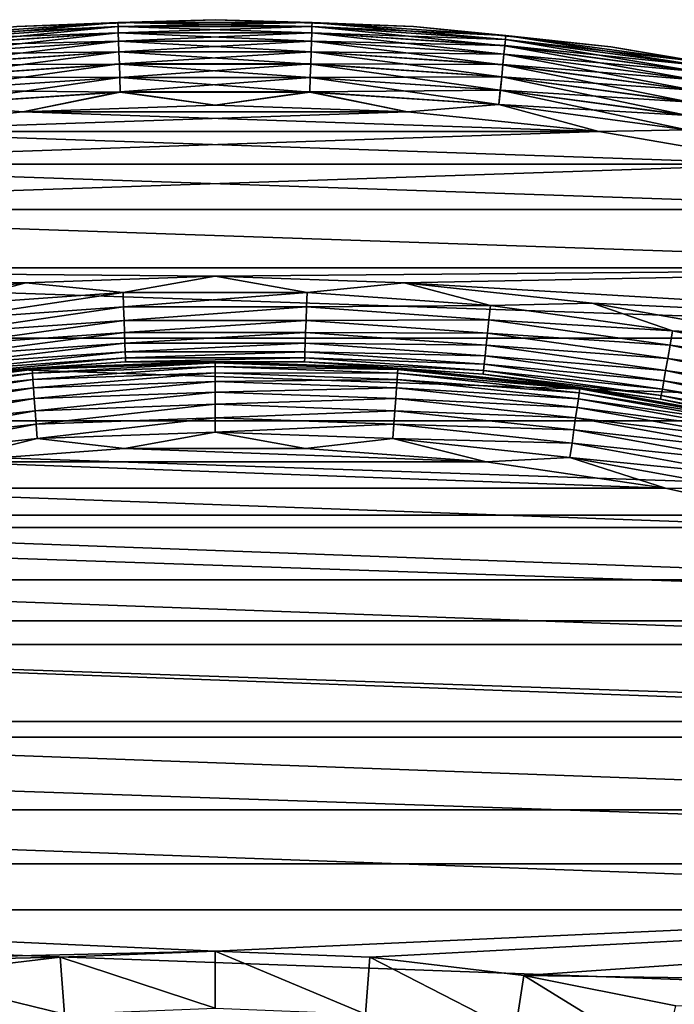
# Model space of a CAD drawing. Header units: metres. Extents: x -17 to 65, y -30 to 30.
# Tile 147 of 256: x -1.1 to 2.7, y 11.2 to 17. Entities that reach past the tile are written whole.
import ezdxf

# ---------------------------------------------------------------- set-up
doc = ezdxf.new("R2010")
doc.units = ezdxf.units.M
doc.layers.add('solid_508461', color=7, linetype='CONTINUOUS')

msp = doc.modelspace()

# ---------------------------------------------------------------- linework, layer by layer
at = {"layer": 'solid_508461'}
for points in [[(-1.160128, 16.960369, -45.799999), (-1.160128, 16.960369, 41), (0.000001, 17, 41)], [(-0.567801, 16.982914, 41.086823), (0.000001, 17, 41), (-1.160128, 16.960369, 41)], [(0, 17, -45.799999), (-1.160128, 16.960369, -45.799999), (0.000001, 17, 41)], [(-0.567804, 16.983021, -45.886223), (-1.160128, 16.960369, -45.799999), (0, 17, -45.799999)], [(0.567804, 16.983021, -45.886223), (-0.567804, 16.983021, -45.886223), (0, 17, -45.799999)], [(0.567801, 16.982914, 41.086823), (0.000001, 17, 41), (-0.567801, 16.982914, 41.086823)], [(0, 17, -45.799999), (0.000001, 17, 41), (1.160129, 16.960369, 41)], [(1.160129, 16.960369, -45.799999), (0, 17, -45.799999), (1.160129, 16.960369, 41)], [(0.567804, 16.983021, -45.886223), (0, 17, -45.799999), (1.160129, 16.960369, -45.799999)], [(0.567801, 16.982914, 41.086823), (1.160129, 16.960369, 41), (0.000001, 17, 41)], [(-0.567804, 16.983021, -45.886223), (-1.700877, 16.907169, -45.886223), (-1.160128, 16.960369, -45.799999)], [(-1.698626, 16.884798, -45.970516), (-1.700877, 16.907169, -45.886223), (-0.567804, 16.983021, -45.886223)], [(-0.567801, 16.982914, 41.086823), (-1.160128, 16.960369, 41), (-1.700866, 16.907064, 41.086823)], [(-0.567801, 16.982914, 41.086823), (-1.700866, 16.907064, 41.086823), (-0.567046, 16.96034, 41.171093)], [(-1.700866, 16.907064, 41.086823), (-1.698606, 16.88459, 41.171093), (-0.567046, 16.96034, 41.171093)], [(-0.567053, 16.960548, -45.970516), (-1.698626, 16.884798, -45.970516), (-0.567804, 16.983021, -45.886223)], [(-1.694943, 16.848188, -46.049622), (-1.698626, 16.884798, -45.970516), (-0.567053, 16.960548, -45.970516)], [(-0.567046, 16.96034, 41.171093), (-1.698606, 16.88459, 41.171093), (-0.565813, 16.92347, 41.250153)], [(-0.565823, 16.923775, -46.049622), (-1.694943, 16.848188, -46.049622), (-0.567053, 16.960548, -45.970516)], [(-0.567053, 16.960548, -45.970516), (-0.567804, 16.983021, -45.886223), (0.567804, 16.983021, -45.886223)], [(-0.567801, 16.982914, 41.086823), (-0.567046, 16.96034, 41.171093), (0.567046, 16.96034, 41.171093)], [(0.567801, 16.982914, 41.086823), (-0.567801, 16.982914, 41.086823), (0.567046, 16.96034, 41.171093)], [(0.567053, 16.960548, -45.970516), (-0.567053, 16.960548, -45.970516), (0.567804, 16.983021, -45.886223)], [(-0.565823, 16.923775, -46.049622), (-0.567053, 16.960548, -45.970516), (0.567053, 16.960548, -45.970516)], [(-0.567046, 16.96034, 41.171093), (-0.565813, 16.92347, 41.250153), (0.565813, 16.92347, 41.250153)], [(0.567046, 16.96034, 41.171093), (-0.567046, 16.96034, 41.171093), (0.565813, 16.92347, 41.250153)], [(0.565823, 16.923775, -46.049622), (-0.565823, 16.923775, -46.049622), (0.567053, 16.960548, -45.970516)], [(0.567046, 16.96034, 41.171093), (0.565813, 16.92347, 41.250153), (1.694913, 16.847885, 41.250153)], [(0.565823, 16.923775, -46.049622), (0.567053, 16.960548, -45.970516), (1.698626, 16.884798, -45.970516)], [(0.567801, 16.982914, 41.086823), (0.567046, 16.96034, 41.171093), (1.698606, 16.88459, 41.171093)], [(1.698606, 16.88459, 41.171093), (0.567046, 16.96034, 41.171093), (1.694913, 16.847885, 41.250153)], [(0.567053, 16.960548, -45.970516), (0.567804, 16.983021, -45.886223), (1.700877, 16.907169, -45.886223)], [(1.698626, 16.884798, -45.970516), (0.567053, 16.960548, -45.970516), (1.700877, 16.907169, -45.886223)], [(1.700866, 16.907064, 41.086823), (1.160129, 16.960369, 41), (0.567801, 16.982914, 41.086823)], [(1.700866, 16.907064, 41.086823), (0.567801, 16.982914, 41.086823), (1.698606, 16.88459, 41.171093)], [(1.700877, 16.907169, -45.886223), (0.567804, 16.983021, -45.886223), (1.160129, 16.960369, -45.799999)], [(1.160129, 16.960369, -45.799999), (1.160129, 16.960369, 41), (2.31485, 16.84166, 41)], [(1.700866, 16.907064, 41.086823), (2.31485, 16.84166, 41), (1.160129, 16.960369, 41)], [(2.31485, 16.84166, -45.799999), (1.160129, 16.960369, -45.799999), (2.31485, 16.84166, 41)], [(1.700877, 16.907169, -45.886223), (1.160129, 16.960369, -45.799999), (2.31485, 16.84166, -45.799999)], [(-1.698606, 16.88459, 41.171093), (-1.694913, 16.847885, 41.250153), (-0.565813, 16.92347, 41.250153)], [(-1.68994, 16.798456, -46.121128), (-1.694943, 16.848188, -46.049622), (-0.565823, 16.923775, -46.049622)], [(-0.565813, 16.92347, 41.250153), (-1.694913, 16.847885, 41.250153), (-0.56414, 16.873426, 41.321594)], [(-0.564153, 16.873817, -46.121128), (-1.68994, 16.798456, -46.121128), (-0.565823, 16.923775, -46.049622)], [(-0.564153, 16.873817, -46.121128), (-0.565823, 16.923775, -46.049622), (0.565823, 16.923775, -46.049622)], [(-0.565813, 16.92347, 41.250153), (-0.56414, 16.873426, 41.321594), (0.56414, 16.873426, 41.321594)], [(0.565813, 16.92347, 41.250153), (-0.565813, 16.92347, 41.250153), (0.56414, 16.873426, 41.321594)], [(0.564153, 16.873817, -46.121128), (-0.564153, 16.873817, -46.121128), (0.565823, 16.923775, -46.049622)], [(0.565813, 16.92347, 41.250153), (0.56414, 16.873426, 41.321594), (1.689901, 16.798065, 41.321594)], [(0.564153, 16.873817, -46.121128), (0.565823, 16.923775, -46.049622), (1.694943, 16.848188, -46.049622)], [(1.694913, 16.847885, 41.250153), (0.565813, 16.92347, 41.250153), (1.689901, 16.798065, 41.321594)], [(1.694943, 16.848188, -46.049622), (0.565823, 16.923775, -46.049622), (1.698626, 16.884798, -45.970516)], [(1.698606, 16.88459, 41.171093), (1.694913, 16.847885, 41.250153), (2.816442, 16.697054, 41.250153)], [(1.694943, 16.848188, -46.049622), (1.698626, 16.884798, -45.970516), (2.822613, 16.733637, -45.970516)], [(1.700866, 16.907064, 41.086823), (1.698606, 16.88459, 41.171093), (2.822579, 16.733431, 41.171093)], [(2.822579, 16.733431, 41.171093), (1.698606, 16.88459, 41.171093), (2.816442, 16.697054, 41.250153)], [(1.698626, 16.884798, -45.970516), (1.700877, 16.907169, -45.886223), (2.826353, 16.755808, -45.886223)], [(2.822613, 16.733637, -45.970516), (1.698626, 16.884798, -45.970516), (2.826353, 16.755808, -45.886223)], [(2.826336, 16.755705, 41.086823), (2.31485, 16.84166, 41), (1.700866, 16.907064, 41.086823)], [(2.826336, 16.755705, 41.086823), (1.700866, 16.907064, 41.086823), (2.822579, 16.733431, 41.171093)], [(2.826353, 16.755808, -45.886223), (1.700877, 16.907169, -45.886223), (2.31485, 16.84166, -45.799999)], [(-1.694913, 16.847885, 41.250153), (-1.689901, 16.798065, 41.321594), (-0.56414, 16.873426, 41.321594)], [(-1.683769, 16.737114, -46.182854), (-1.68994, 16.798456, -46.121128), (-0.564153, 16.873817, -46.121128)], [(-0.56414, 16.873426, 41.321594), (-1.689901, 16.798065, 41.321594), (-0.562078, 16.811733, 41.383247)], [(-0.562093, 16.812201, -46.182854), (-1.683769, 16.737114, -46.182854), (-0.564153, 16.873817, -46.121128)], [(-0.562093, 16.812201, -46.182854), (-0.564153, 16.873817, -46.121128), (0.564153, 16.873817, -46.121128)], [(-0.56414, 16.873426, 41.321594), (-0.562078, 16.811733, 41.383247), (0.562078, 16.811733, 41.383247)], [(0.56414, 16.873426, 41.321594), (-0.56414, 16.873426, 41.321594), (0.562078, 16.811733, 41.383247)], [(0.562093, 16.812201, -46.182854), (-0.562093, 16.812201, -46.182854), (0.564153, 16.873817, -46.121128)], [(0.56414, 16.873426, 41.321594), (0.562078, 16.811733, 41.383247), (1.683722, 16.736647, 41.383247)], [(0.562093, 16.812201, -46.182854), (0.564153, 16.873817, -46.121128), (1.68994, 16.798456, -46.121128)], [(1.689901, 16.798065, 41.321594), (0.56414, 16.873426, 41.321594), (1.683722, 16.736647, 41.383247)], [(1.68994, 16.798456, -46.121128), (0.564153, 16.873817, -46.121128), (1.694943, 16.848188, -46.049622)], [(1.694913, 16.847885, 41.250153), (1.689901, 16.798065, 41.321594), (2.808114, 16.64768, 41.321594)], [(1.68994, 16.798456, -46.121128), (1.694943, 16.848188, -46.049622), (2.816493, 16.697355, -46.049622)], [(2.816442, 16.697054, 41.250153), (1.694913, 16.847885, 41.250153), (2.808114, 16.64768, 41.321594)], [(2.816493, 16.697355, -46.049622), (1.694943, 16.848188, -46.049622), (2.822613, 16.733637, -45.970516)], [(2.31485, 16.84166, -45.799999), (2.31485, 16.84166, 41), (3.458778, 16.644424, 41)], [(2.826336, 16.755705, 41.086823), (3.458778, 16.644424, 41), (2.31485, 16.84166, 41)], [(3.458778, 16.644424, -45.799999), (2.31485, 16.84166, -45.799999), (3.458778, 16.644424, 41)], [(2.826353, 16.755808, -45.886223), (2.31485, 16.84166, -45.799999), (3.458778, 16.644424, -45.799999)], [(-1.689901, 16.798065, 41.321594), (-1.683722, 16.736647, 41.383247), (-0.562078, 16.811733, 41.383247)], [(-1.676618, 16.666029, -46.232925), (-1.683769, 16.737114, -46.182854), (-0.562093, 16.812201, -46.182854)], [(-0.562078, 16.811733, 41.383247), (-1.683722, 16.736647, 41.383247), (-0.559688, 16.740269, 41.433231)], [(-0.559706, 16.740797, -46.232925), (-1.676618, 16.666029, -46.232925), (-0.562093, 16.812201, -46.182854)], [(-0.559706, 16.740797, -46.232925), (-0.562093, 16.812201, -46.182854), (0.562093, 16.812201, -46.182854)], [(-0.562078, 16.811733, 41.383247), (-0.559688, 16.740269, 41.433231), (0.559688, 16.740269, 41.433231)], [(0.562078, 16.811733, 41.383247), (-0.562078, 16.811733, 41.383247), (0.559688, 16.740269, 41.433231)], [(0.559706, 16.740797, -46.232925), (-0.559706, 16.740797, -46.232925), (0.562093, 16.812201, -46.182854)], [(0.562078, 16.811733, 41.383247), (0.559688, 16.740269, 41.433231), (1.676565, 16.665503, 41.433231)], [(0.559706, 16.740797, -46.232925), (0.562093, 16.812201, -46.182854), (1.683769, 16.737114, -46.182854)], [(1.683722, 16.736647, 41.383247), (0.562078, 16.811733, 41.383247), (1.676565, 16.665503, 41.433231)], [(1.683769, 16.737114, -46.182854), (0.562093, 16.812201, -46.182854), (1.68994, 16.798456, -46.121128)], [(1.689901, 16.798065, 41.321594), (1.683722, 16.736647, 41.383247), (2.797847, 16.586813, 41.383247)], [(1.683769, 16.737114, -46.182854), (1.68994, 16.798456, -46.121128), (2.808179, 16.648067, -46.121128)], [(2.808114, 16.64768, 41.321594), (1.689901, 16.798065, 41.321594), (2.797847, 16.586813, 41.383247)], [(2.808179, 16.648067, -46.121128), (1.68994, 16.798456, -46.121128), (2.816493, 16.697355, -46.049622)], [(-1.683722, 16.736647, 41.383247), (-1.676565, 16.665503, 41.433231), (-0.559688, 16.740269, 41.433231)], [(-1.668705, 16.587366, -46.269817), (-1.676618, 16.666029, -46.232925), (-0.559706, 16.740797, -46.232925)], [(-0.559688, 16.740269, 41.433231), (-1.676565, 16.665503, 41.433231), (-0.557045, 16.661209, 41.470024)], [(-0.557064, 16.661783, -46.269817), (-1.668705, 16.587366, -46.269817), (-0.559706, 16.740797, -46.232925)], [(-0.557064, 16.661783, -46.269817), (-0.559706, 16.740797, -46.232925), (0.559706, 16.740797, -46.232925)], [(-0.559688, 16.740269, 41.433231), (-0.557045, 16.661209, 41.470024), (0.557045, 16.661209, 41.470024)], [(0.559688, 16.740269, 41.433231), (-0.559688, 16.740269, 41.433231), (0.557045, 16.661209, 41.470024)], [(0.557064, 16.661783, -46.269817), (-0.557064, 16.661783, -46.269817), (0.559706, 16.740797, -46.232925)], [(0.559688, 16.740269, 41.433231), (0.557045, 16.661209, 41.470024), (1.668647, 16.586796, 41.470024)], [(0.557064, 16.661783, -46.269817), (0.559706, 16.740797, -46.232925), (1.676618, 16.666029, -46.232925)], [(1.676565, 16.665503, 41.433231), (0.559688, 16.740269, 41.433231), (1.668647, 16.586796, 41.470024)], [(1.676618, 16.666029, -46.232925), (0.559706, 16.740797, -46.232925), (1.683769, 16.737114, -46.182854)], [(1.683722, 16.736647, 41.383247), (1.676565, 16.665503, 41.433231), (2.785954, 16.516304, 41.433231)], [(1.676618, 16.666029, -46.232925), (1.683769, 16.737114, -46.182854), (2.797925, 16.587275, -46.182854)], [(2.797847, 16.586813, 41.383247), (1.683722, 16.736647, 41.383247), (2.785954, 16.516304, 41.433231)], [(2.797925, 16.587275, -46.182854), (1.683769, 16.737114, -46.182854), (2.808179, 16.648067, -46.121128)], [(-1.676565, 16.665503, 41.433231), (-1.668647, 16.586796, 41.470024), (-0.557045, 16.661209, 41.470024)], [(-1.66027, 16.503523, -46.292404), (-1.668705, 16.587366, -46.269817), (-0.557064, 16.661783, -46.269817)], [(-0.557045, 16.661209, 41.470024), (-1.668647, 16.586796, 41.470024), (-0.554228, 16.57696, 41.492508)], [(-0.554248, 16.577562, -46.292404), (-1.66027, 16.503523, -46.292404), (-0.557064, 16.661783, -46.269817)], [(-0.554248, 16.577562, -46.292404), (-0.557064, 16.661783, -46.269817), (0.557064, 16.661783, -46.269817)], [(-0.557045, 16.661209, 41.470024), (-0.554228, 16.57696, 41.492508), (0.554228, 16.57696, 41.492508)], [(0.557045, 16.661209, 41.470024), (-0.557045, 16.661209, 41.470024), (0.554228, 16.57696, 41.492508)], [(0.554248, 16.577562, -46.292404), (-0.554248, 16.577562, -46.292404), (0.557064, 16.661783, -46.269817)], [(0.557045, 16.661209, 41.470024), (0.554228, 16.57696, 41.492508), (1.660209, 16.502924, 41.492508)], [(0.554248, 16.577562, -46.292404), (0.557064, 16.661783, -46.269817), (1.668705, 16.587366, -46.269817)], [(1.668647, 16.586796, 41.470024), (0.557045, 16.661209, 41.470024), (1.660209, 16.502924, 41.492508)], [(1.668705, 16.587366, -46.269817), (0.557064, 16.661783, -46.269817), (1.676618, 16.666029, -46.232925)], [(1.676565, 16.665503, 41.433231), (1.668647, 16.586796, 41.470024), (2.772796, 16.438301, 41.470024)], [(1.668705, 16.587366, -46.269817), (1.676618, 16.666029, -46.232925), (2.786042, 16.516827, -46.232925)], [(2.785954, 16.516304, 41.433231), (1.676565, 16.665503, 41.433231), (2.772796, 16.438301, 41.470024)], [(2.786042, 16.516827, -46.232925), (1.676618, 16.666029, -46.232925), (2.797925, 16.587275, -46.182854)], [(-1.668647, 16.586796, 41.470024), (-1.660209, 16.502924, 41.492508), (-0.554228, 16.57696, 41.492508)], [(-0.554248, 16.577562, -46.292404), (-1.125106, 16.461594, -46.299999), (-1.66027, 16.503523, -46.292404)], [(-0.554228, 16.57696, 41.492508), (-1.660209, 16.502924, 41.492508), (-1.125162, 16.46159, 41.5)], [(-0.554228, 16.57696, 41.492508), (-1.125162, 16.46159, 41.5), (-0.00008, 16.499996, 41.5)], [(-0.554248, 16.577562, -46.292404), (-0.000025, 16.499996, -46.299999), (-1.125106, 16.461594, -46.299999)], [(0.554248, 16.577562, -46.292404), (-0.000025, 16.499996, -46.299999), (-0.554248, 16.577562, -46.292404)], [(0.554228, 16.57696, 41.492508), (-0.554228, 16.57696, 41.492508), (-0.00008, 16.499996, 41.5)], [(0.554228, 16.57696, 41.492508), (-0.00008, 16.499996, 41.5), (1.125004, 16.461601, 41.5)], [(0.554248, 16.577562, -46.292404), (1.125056, 16.461597, -46.299999), (-0.000025, 16.499996, -46.299999)], [(1.660209, 16.502924, 41.492508), (0.554228, 16.57696, 41.492508), (1.125004, 16.461601, 41.5)], [(1.66027, 16.503523, -46.292404), (0.554248, 16.577562, -46.292404), (1.668705, 16.587366, -46.269817)], [(1.66027, 16.503523, -46.292404), (1.125056, 16.461597, -46.299999), (0.554248, 16.577562, -46.292404)], [(1.668647, 16.586796, 41.470024), (1.660209, 16.502924, 41.492508), (2.758776, 16.355181, 41.492508)], [(1.66027, 16.503523, -46.292404), (1.668705, 16.587366, -46.269817), (2.772892, 16.438868, -46.269817)], [(2.772796, 16.438301, 41.470024), (1.668647, 16.586796, 41.470024), (2.758776, 16.355181, 41.492508)], [(2.772892, 16.438868, -46.269817), (1.668705, 16.587366, -46.269817), (2.786042, 16.516827, -46.232925)], [(-1.660209, 16.502924, 41.492508), (-2.244937, 16.346567, 41.5), (-1.125162, 16.46159, 41.5)], [(-1.66027, 16.503523, -46.292404), (-1.125106, 16.461594, -46.299999), (-2.244881, 16.346575, -46.299999)], [(1.125004, 16.461601, 41.5), (-0.00008, 16.499996, 41.5), (-1.125162, 16.46159, 41.5)], [(-1.125106, 16.461594, -46.299999), (-0.000025, 16.499996, -46.299999), (1.125056, 16.461597, -46.299999)], [(1.660209, 16.502924, 41.492508), (1.125004, 16.461601, 41.5), (2.244782, 16.346588, 41.5)], [(1.66027, 16.503523, -46.292404), (2.244831, 16.346582, -46.299999), (1.125056, 16.461597, -46.299999)], [(2.758776, 16.355181, 41.492508), (1.660209, 16.502924, 41.492508), (2.244782, 16.346588, 41.5)], [(2.758876, 16.355774, -46.292404), (2.244831, 16.346582, -46.299999), (1.66027, 16.503523, -46.292404)], [(2.758876, 16.355774, -46.292404), (1.66027, 16.503523, -46.292404), (2.772892, 16.438868, -46.269817)], [(1.125004, 16.461601, 41.5), (-1.125162, 16.46159, 41.5), (-2.244937, 16.346567, 41.5)], [(2.244782, 16.346588, 41.5), (1.125004, 16.461601, 41.5), (-2.244937, 16.346567, 41.5)], [(-2.244881, 16.346575, -46.299999), (-1.125106, 16.461594, -46.299999), (2.244831, 16.346582, -46.299999)], [(-1.125106, 16.461594, -46.299999), (1.125056, 16.461597, -46.299999), (2.244831, 16.346582, -46.299999)], [(2.244782, 16.346588, 41.5), (-2.244937, 16.346567, 41.5), (-3.354381, 16.155434, 41.5)], [(3.354229, 16.155466, 41.5), (2.244782, 16.346588, 41.5), (-3.354381, 16.155434, 41.5)], [(-3.354325, 16.155445, -46.299999), (-2.244881, 16.346575, -46.299999), (3.354275, 16.155457, -46.299999)], [(-2.244881, 16.346575, -46.299999), (2.244831, 16.346582, -46.299999), (3.354275, 16.155457, -46.299999)], [(2.758776, 16.355181, 41.492508), (2.244782, 16.346588, 41.5), (3.354229, 16.155466, 41.5)], [(2.758876, 16.355774, -46.292404), (3.354275, 16.155457, -46.299999), (2.244831, 16.346582, -46.299999)], [(3.354229, 16.155466, 41.5), (-3.354381, 16.155434, 41.5), (-4.448354, 15.889054, 41.5)], [(4.448207, 15.889096, 41.5), (3.354229, 16.155466, 41.5), (-4.448354, 15.889054, 41.5)], [(-4.4483, 15.88907, -46.299999), (-3.354325, 16.155445, -46.299999), (4.44825, 15.889084, -46.299999)], [(-3.354325, 16.155445, -46.299999), (3.354275, 16.155457, -46.299999), (4.44825, 15.889084, -46.299999)], [(5.521536, 15.548717, 41.5), (-4.448354, 15.889054, 41.5), (-5.521677, 15.548668, 41.5)], [(-5.521626, 15.548686, -46.299999), (-4.4483, 15.88907, -46.299999), (5.521577, 15.548703, -46.299999)], [(5.521536, 15.548717, 41.5), (4.448207, 15.889096, 41.5), (-4.448354, 15.889054, 41.5)], [(-4.4483, 15.88907, -46.299999), (4.44825, 15.889084, -46.299999), (5.521577, 15.548703, -46.299999)], [(6.569211, 15.135898, 41.5), (-5.521677, 15.548668, 41.5), (-6.569344, 15.13584, 41.5)], [(6.569211, 15.135898, 41.5), (5.521536, 15.548717, 41.5), (-5.521677, 15.548668, 41.5)], [(0.000035, 15.5, -46.299999), (-5.521626, 15.548686, -46.299999), (5.521577, 15.548703, -46.299999)], [(-1.10591, 15.460494, -46.299999), (-2.206308, 15.342168, -46.299999), (-5.521626, 15.548686, -46.299999)], [(0.000035, 15.5, -46.299999), (-1.10591, 15.460494, -46.299999), (-5.521626, 15.548686, -46.299999)], [(-0.537912, 15.403787, -46.307594), (-1.10591, 15.460494, -46.299999), (0.000035, 15.5, -46.299999)], [(0.537912, 15.403787, -46.307594), (-0.537912, 15.403787, -46.307594), (0.000035, 15.5, -46.299999)], [(1.10598, 15.460489, -46.299999), (0.000035, 15.5, -46.299999), (5.521577, 15.548703, -46.299999)], [(0.537912, 15.403787, -46.307594), (0.000035, 15.5, -46.299999), (1.10598, 15.460489, -46.299999)], [(1.10598, 15.460489, -46.299999), (5.521577, 15.548703, -46.299999), (6.569249, 15.135882, -46.299999)], [(-1.611116, 15.328741, -46.307594), (-2.206308, 15.342168, -46.299999), (-1.10591, 15.460494, -46.299999)], [(-0.537912, 15.403787, -46.307594), (-1.611116, 15.328741, -46.307594), (-1.10591, 15.460494, -46.299999)], [(1.611116, 15.328741, -46.307594), (0.537912, 15.403787, -46.307594), (1.10598, 15.460489, -46.299999)], [(2.206377, 15.342158, -46.299999), (1.10598, 15.460489, -46.299999), (6.569249, 15.135882, -46.299999)], [(1.611116, 15.328741, -46.307594), (1.10598, 15.460489, -46.299999), (2.206377, 15.342158, -46.299999)], [(-1.602307, 15.244935, -46.330185), (-1.611116, 15.328741, -46.307594), (-0.537912, 15.403787, -46.307594)], [(-0.534971, 15.31957, -46.330185), (-1.602307, 15.244935, -46.330185), (-0.537912, 15.403787, -46.307594)], [(-0.534971, 15.31957, -46.330185), (-0.537912, 15.403787, -46.307594), (0.537912, 15.403787, -46.307594)], [(0.534971, 15.31957, -46.330185), (-0.534971, 15.31957, -46.330185), (0.537912, 15.403787, -46.307594)], [(0.534971, 15.31957, -46.330185), (0.537912, 15.403787, -46.307594), (1.611116, 15.328741, -46.307594)], [(1.602307, 15.244935, -46.330185), (0.534971, 15.31957, -46.330185), (1.611116, 15.328741, -46.307594)], [(1.602307, 15.244935, -46.330185), (1.611116, 15.328741, -46.307594), (2.67647, 15.179015, -46.307594)], [(2.67647, 15.179015, -46.307594), (1.611116, 15.328741, -46.307594), (2.206377, 15.342158, -46.299999)], [(3.295459, 15.145624, -46.299999), (2.206377, 15.342158, -46.299999), (6.569249, 15.135882, -46.299999)], [(2.67647, 15.179015, -46.307594), (2.206377, 15.342158, -46.299999), (3.295459, 15.145624, -46.299999)], [(-1.594043, 15.166308, -46.367073), (-1.602307, 15.244935, -46.330185), (-0.534971, 15.31957, -46.330185)], [(-0.532212, 15.240559, -46.367073), (-1.594043, 15.166308, -46.367073), (-0.534971, 15.31957, -46.330185)], [(-0.532212, 15.240559, -46.367073), (-0.534971, 15.31957, -46.330185), (0.534971, 15.31957, -46.330185)], [(0.532212, 15.240559, -46.367073), (-0.532212, 15.240559, -46.367073), (0.534971, 15.31957, -46.330185)], [(0.532212, 15.240559, -46.367073), (0.534971, 15.31957, -46.330185), (1.602307, 15.244935, -46.330185)], [(-1.586575, 15.095257, -46.417145), (-1.594043, 15.166308, -46.367073), (-0.532212, 15.240559, -46.367073)], [(-0.529719, 15.16916, -46.417145), (-1.586575, 15.095257, -46.417145), (-0.532212, 15.240559, -46.367073)], [(-0.529719, 15.16916, -46.417145), (-0.532212, 15.240559, -46.367073), (0.532212, 15.240559, -46.367073)], [(0.529719, 15.16916, -46.417145), (-0.529719, 15.16916, -46.417145), (0.532212, 15.240559, -46.367073)], [(0.529719, 15.16916, -46.417145), (0.532212, 15.240559, -46.367073), (1.594043, 15.166308, -46.367073)], [(1.594043, 15.166308, -46.367073), (0.532212, 15.240559, -46.367073), (1.602307, 15.244935, -46.330185)], [(1.594043, 15.166308, -46.367073), (1.602307, 15.244935, -46.330185), (2.661837, 15.096027, -46.330185)], [(2.661837, 15.096027, -46.330185), (1.602307, 15.244935, -46.330185), (2.67647, 15.179015, -46.307594)], [(-1.580131, 15.033942, -46.478874), (-1.586575, 15.095257, -46.417145), (-0.529719, 15.16916, -46.417145)], [(-0.527567, 15.107545, -46.478874), (-1.580131, 15.033942, -46.478874), (-0.529719, 15.16916, -46.417145)], [(-0.527567, 15.107545, -46.478874), (-0.529719, 15.16916, -46.417145), (0.529719, 15.16916, -46.417145)], [(0.527567, 15.107545, -46.478874), (-0.527567, 15.107545, -46.478874), (0.529719, 15.16916, -46.417145)], [(0.527567, 15.107545, -46.478874), (0.529719, 15.16916, -46.417145), (1.586575, 15.095257, -46.417145)], [(1.586575, 15.095257, -46.417145), (0.529719, 15.16916, -46.417145), (1.594043, 15.166308, -46.367073)], [(1.586575, 15.095257, -46.417145), (1.594043, 15.166308, -46.367073), (2.648108, 15.018169, -46.367073)], [(2.648108, 15.018169, -46.367073), (1.594043, 15.166308, -46.367073), (2.661837, 15.096027, -46.330185)], [(2.661837, 15.096027, -46.330185), (2.67647, 15.179015, -46.307594), (3.728785, 14.955338, -46.307594)], [(3.728785, 14.955338, -46.307594), (2.67647, 15.179015, -46.307594), (3.295459, 15.145624, -46.299999)], [(7.586513, 14.652465, 41.5), (-6.569344, 15.13584, 41.5), (-7.586634, 14.652402, 41.5)], [(7.586513, 14.652465, 41.5), (6.569211, 15.135898, 41.5), (-6.569344, 15.13584, 41.5)], [(-1.574906, 14.984232, -46.550377), (-1.580131, 15.033942, -46.478874), (-0.527567, 15.107545, -46.478874)], [(-0.525823, 15.057591, -46.550377), (-1.574906, 14.984232, -46.550377), (-0.527567, 15.107545, -46.478874)], [(-0.525823, 15.057591, -46.550377), (-0.527567, 15.107545, -46.478874), (0.527567, 15.107545, -46.478874)], [(0.525823, 15.057591, -46.550377), (-0.525823, 15.057591, -46.550377), (0.527567, 15.107545, -46.478874)], [(0.525823, 15.057591, -46.550377), (0.527567, 15.107545, -46.478874), (1.580131, 15.033942, -46.478874)], [(1.580131, 15.033942, -46.478874), (0.527567, 15.107545, -46.478874), (1.586575, 15.095257, -46.417145)], [(1.580131, 15.033942, -46.478874), (1.586575, 15.095257, -46.417145), (2.635702, 14.947811, -46.417145)], [(2.635702, 14.947811, -46.417145), (1.586575, 15.095257, -46.417145), (2.648108, 15.018169, -46.367073)], [(2.648108, 15.018169, -46.367073), (2.661837, 15.096027, -46.330185), (3.708399, 14.873574, -46.330185)], [(3.708399, 14.873574, -46.330185), (2.661837, 15.096027, -46.330185), (3.728785, 14.955338, -46.307594)], [(-1.57106, 14.947639, -46.629482), (-1.574906, 14.984232, -46.550377), (-0.525823, 15.057591, -46.550377)], [(-0.524539, 15.020819, -46.629482), (-1.57106, 14.947639, -46.629482), (-0.525823, 15.057591, -46.550377)], [(-0.524539, 15.020819, -46.629482), (-0.525823, 15.057591, -46.550377), (0.525823, 15.057591, -46.550377)], [(0.524539, 15.020819, -46.629482), (-0.524539, 15.020819, -46.629482), (0.525823, 15.057591, -46.550377)], [(0.524539, 15.020819, -46.629482), (0.525823, 15.057591, -46.550377), (1.574906, 14.984232, -46.550377)], [(1.574906, 14.984232, -46.550377), (0.525823, 15.057591, -46.550377), (1.580131, 15.033942, -46.478874)], [(-1.56871, 14.925278, -46.713779), (-1.57106, 14.947639, -46.629482), (-0.524539, 15.020819, -46.629482)], [(-0.523754, 14.998348, -46.713779), (-1.56871, 14.925278, -46.713779), (-0.524539, 15.020819, -46.629482)], [(-0.523754, 14.998348, -46.713779), (-1.070089, 14.961782, -46.799999), (-1.56871, 14.925278, -46.713779)], [(0, 15, -46.799999), (0, 15, -48), (-1.070089, 14.961782, -48)], [(-1.069553, 14.95431, -48.086224), (-1.070089, 14.961782, -48), (0, 15, -48)], [(-1.070089, 14.961782, -46.799999), (0, 15, -46.799999), (-1.070089, 14.961782, -48)], [(-0.523754, 14.998348, -46.713779), (0, 15, -46.799999), (-1.070089, 14.961782, -46.799999)], [(0, 14.99251, -48.086224), (-1.069553, 14.95431, -48.086224), (0, 15, -48)], [(-1.067949, 14.931883, -48.170517), (-1.069553, 14.95431, -48.086224), (0, 14.99251, -48.086224)], [(0, 14.970025, -48.170517), (-1.067949, 14.931883, -48.170517), (0, 14.99251, -48.086224)], [(-0.523754, 14.998348, -46.713779), (-0.524539, 15.020819, -46.629482), (0.524539, 15.020819, -46.629482)], [(0.523754, 14.998348, -46.713779), (-0.523754, 14.998348, -46.713779), (0.524539, 15.020819, -46.629482)], [(0.523754, 14.998348, -46.713779), (0, 15, -46.799999), (-0.523754, 14.998348, -46.713779)], [(1.070089, 14.961782, -46.799999), (1.070089, 14.961782, -48), (0, 15, -48)], [(0, 14.99251, -48.086224), (0, 15, -48), (1.070089, 14.961782, -48)], [(0, 15, -46.799999), (1.070089, 14.961782, -46.799999), (0, 15, -48)], [(0.523754, 14.998348, -46.713779), (1.070089, 14.961782, -46.799999), (0, 15, -46.799999)], [(1.069553, 14.95431, -48.086224), (0, 14.99251, -48.086224), (1.070089, 14.961782, -48)], [(0, 14.970025, -48.170517), (0, 14.99251, -48.086224), (1.069553, 14.95431, -48.086224)], [(0.523754, 14.998348, -46.713779), (0.524539, 15.020819, -46.629482), (1.57106, 14.947639, -46.629482)], [(1.56871, 14.925278, -46.713779), (1.070089, 14.961782, -46.799999), (0.523754, 14.998348, -46.713779)], [(1.56871, 14.925278, -46.713779), (0.523754, 14.998348, -46.713779), (1.57106, 14.947639, -46.629482)], [(1.57106, 14.947639, -46.629482), (0.524539, 15.020819, -46.629482), (1.574906, 14.984232, -46.550377)], [(1.57106, 14.947639, -46.629482), (1.574906, 14.984232, -46.550377), (2.616317, 14.837872, -46.550377)], [(1.574906, 14.984232, -46.550377), (1.580131, 15.033942, -46.478874), (2.624997, 14.887096, -46.478874)], [(2.616317, 14.837872, -46.550377), (1.574906, 14.984232, -46.550377), (2.624997, 14.887096, -46.478874)], [(2.624997, 14.887096, -46.478874), (1.580131, 15.033942, -46.478874), (2.635702, 14.947811, -46.417145)], [(2.635702, 14.947811, -46.417145), (2.648108, 15.018169, -46.367073), (3.689272, 14.796864, -46.367073)], [(3.689272, 14.796864, -46.367073), (2.648108, 15.018169, -46.367073), (3.708399, 14.873574, -46.330185)], [(-1.070089, 14.961782, -46.799999), (-1.070089, 14.961782, -48), (-2.134725, 14.847322, -48)], [(-2.133657, 14.839908, -48.086224), (-2.134725, 14.847322, -48), (-1.070089, 14.961782, -48)], [(-2.134725, 14.847322, -46.799999), (-1.070089, 14.961782, -46.799999), (-2.134725, 14.847322, -48)], [(-1.56871, 14.925278, -46.713779), (-1.070089, 14.961782, -46.799999), (-2.134725, 14.847322, -46.799999)], [(-1.069553, 14.95431, -48.086224), (-2.133657, 14.839908, -48.086224), (-1.070089, 14.961782, -48)], [(-2.130457, 14.817652, -48.170517), (-2.133657, 14.839908, -48.086224), (-1.069553, 14.95431, -48.086224)], [(-1.067949, 14.931883, -48.170517), (-2.130457, 14.817652, -48.170517), (-1.069553, 14.95431, -48.086224)], [(-2.12522, 14.781232, -48.249622), (-2.130457, 14.817652, -48.170517), (-1.067949, 14.931883, -48.170517)], [(-1.065324, 14.895183, -48.249622), (-2.12522, 14.781232, -48.249622), (-1.067949, 14.931883, -48.170517)], [(-1.065324, 14.895183, -48.249622), (-1.067949, 14.931883, -48.170517), (0, 14.970025, -48.170517)], [(0, 14.93323, -48.249622), (-1.065324, 14.895183, -48.249622), (0, 14.970025, -48.170517)], [(-1.061759, 14.845325, -48.321125), (-1.065324, 14.895183, -48.249622), (0, 14.93323, -48.249622)], [(0, 14.883246, -48.321125), (-1.061759, 14.845325, -48.321125), (0, 14.93323, -48.249622)], [(1.067949, 14.931883, -48.170517), (0, 14.970025, -48.170517), (1.069553, 14.95431, -48.086224)], [(0, 14.93323, -48.249622), (0, 14.970025, -48.170517), (1.067949, 14.931883, -48.170517)], [(1.065324, 14.895183, -48.249622), (0, 14.93323, -48.249622), (1.067949, 14.931883, -48.170517)], [(0, 14.883246, -48.321125), (0, 14.93323, -48.249622), (1.065324, 14.895183, -48.249622)], [(1.065324, 14.895183, -48.249622), (1.067949, 14.931883, -48.170517), (2.130457, 14.817652, -48.170517)], [(1.067949, 14.931883, -48.170517), (1.069553, 14.95431, -48.086224), (2.133657, 14.839908, -48.086224)], [(2.130457, 14.817652, -48.170517), (1.067949, 14.931883, -48.170517), (2.133657, 14.839908, -48.086224)], [(1.069553, 14.95431, -48.086224), (1.070089, 14.961782, -48), (2.134725, 14.847322, -48)], [(2.133657, 14.839908, -48.086224), (1.069553, 14.95431, -48.086224), (2.134725, 14.847322, -48)], [(2.134725, 14.847322, -46.799999), (2.134725, 14.847322, -48), (1.070089, 14.961782, -48)], [(1.070089, 14.961782, -46.799999), (2.134725, 14.847322, -46.799999), (1.070089, 14.961782, -48)], [(1.56871, 14.925278, -46.713779), (2.134725, 14.847322, -46.799999), (1.070089, 14.961782, -46.799999)], [(1.56871, 14.925278, -46.713779), (1.57106, 14.947639, -46.629482), (2.609928, 14.801636, -46.629482)], [(2.606023, 14.779493, -46.713779), (2.134725, 14.847322, -46.799999), (1.56871, 14.925278, -46.713779)], [(2.606023, 14.779493, -46.713779), (1.56871, 14.925278, -46.713779), (2.609928, 14.801636, -46.629482)], [(2.609928, 14.801636, -46.629482), (1.57106, 14.947639, -46.629482), (2.616317, 14.837872, -46.550377)], [(2.624997, 14.887096, -46.478874), (2.635702, 14.947811, -46.417145), (3.671989, 14.727542, -46.417145)], [(3.671989, 14.727542, -46.417145), (2.635702, 14.947811, -46.417145), (3.689272, 14.796864, -46.367073)], [(-2.118107, 14.731756, -48.321125), (-2.12522, 14.781232, -48.249622), (-1.065324, 14.895183, -48.249622)], [(-1.061759, 14.845325, -48.321125), (-2.118107, 14.731756, -48.321125), (-1.065324, 14.895183, -48.249622)], [(-1.05736, 14.783831, -48.382854), (-1.061759, 14.845325, -48.321125), (0, 14.883246, -48.321125)], [(0, 14.821594, -48.382854), (-1.05736, 14.783831, -48.382854), (0, 14.883246, -48.321125)], [(1.061759, 14.845325, -48.321125), (0, 14.883246, -48.321125), (1.065324, 14.895183, -48.249622)], [(0, 14.821594, -48.382854), (0, 14.883246, -48.321125), (1.061759, 14.845325, -48.321125)], [(1.061759, 14.845325, -48.321125), (1.065324, 14.895183, -48.249622), (2.12522, 14.781232, -48.249622)], [(2.12522, 14.781232, -48.249622), (1.065324, 14.895183, -48.249622), (2.130457, 14.817652, -48.170517)], [(2.616317, 14.837872, -46.550377), (2.624997, 14.887096, -46.478874), (3.657074, 14.667722, -46.478874)], [(3.657074, 14.667722, -46.478874), (2.624997, 14.887096, -46.478874), (3.671989, 14.727542, -46.417145)], [(-2.109333, 14.670732, -48.382854), (-2.118107, 14.731756, -48.321125), (-1.061759, 14.845325, -48.321125)], [(-1.05736, 14.783831, -48.382854), (-2.109333, 14.670732, -48.382854), (-1.061759, 14.845325, -48.321125)], [(-1.052264, 14.712569, -48.432926), (-1.05736, 14.783831, -48.382854), (0, 14.821594, -48.382854)], [(0, 14.750151, -48.432926), (-1.052264, 14.712569, -48.432926), (0, 14.821594, -48.382854)], [(1.05736, 14.783831, -48.382854), (0, 14.821594, -48.382854), (1.061759, 14.845325, -48.321125)], [(0, 14.750151, -48.432926), (0, 14.821594, -48.382854), (1.05736, 14.783831, -48.382854)], [(1.05736, 14.783831, -48.382854), (1.061759, 14.845325, -48.321125), (2.118107, 14.731756, -48.321125)], [(2.118107, 14.731756, -48.321125), (1.061759, 14.845325, -48.321125), (2.12522, 14.781232, -48.249622)], [(2.12522, 14.781232, -48.249622), (2.130457, 14.817652, -48.170517), (3.182108, 14.627913, -48.170517)], [(2.130457, 14.817652, -48.170517), (2.133657, 14.839908, -48.086224), (3.186887, 14.649884, -48.086224)], [(3.182108, 14.627913, -48.170517), (2.130457, 14.817652, -48.170517), (3.186887, 14.649884, -48.086224)], [(2.133657, 14.839908, -48.086224), (2.134725, 14.847322, -48), (3.188483, 14.657202, -48)], [(3.186887, 14.649884, -48.086224), (2.133657, 14.839908, -48.086224), (3.188483, 14.657202, -48)], [(3.188483, 14.657202, -46.799999), (3.188483, 14.657202, -48), (2.134725, 14.847322, -48)], [(2.134725, 14.847322, -46.799999), (3.188483, 14.657202, -46.799999), (2.134725, 14.847322, -48)], [(2.606023, 14.779493, -46.713779), (3.188483, 14.657202, -46.799999), (2.134725, 14.847322, -46.799999)], [(2.609928, 14.801636, -46.629482), (2.616317, 14.837872, -46.550377), (3.644981, 14.619222, -46.550377)], [(3.644981, 14.619222, -46.550377), (2.616317, 14.837872, -46.550377), (3.657074, 14.667722, -46.478874)], [(-2.099165, 14.600016, -48.432926), (-2.109333, 14.670732, -48.382854), (-1.05736, 14.783831, -48.382854)], [(-1.052264, 14.712569, -48.432926), (-2.099165, 14.600016, -48.432926), (-1.05736, 14.783831, -48.382854)], [(-1.046624, 14.633712, -48.469818), (-1.052264, 14.712569, -48.432926), (0, 14.750151, -48.432926)], [(0, 14.671092, -48.469818), (-1.046624, 14.633712, -48.469818), (0, 14.750151, -48.432926)], [(1.052264, 14.712569, -48.432926), (0, 14.750151, -48.432926), (1.05736, 14.783831, -48.382854)], [(0, 14.671092, -48.469818), (0, 14.750151, -48.432926), (1.052264, 14.712569, -48.432926)], [(1.052264, 14.712569, -48.432926), (1.05736, 14.783831, -48.382854), (2.109333, 14.670732, -48.382854)], [(2.109333, 14.670732, -48.382854), (1.05736, 14.783831, -48.382854), (2.118107, 14.731756, -48.321125)], [(2.118107, 14.731756, -48.321125), (2.12522, 14.781232, -48.249622), (3.174287, 14.59196, -48.249622)], [(3.174287, 14.59196, -48.249622), (2.12522, 14.781232, -48.249622), (3.182108, 14.627913, -48.170517)], [(2.606023, 14.779493, -46.713779), (2.609928, 14.801636, -46.629482), (3.63608, 14.58352, -46.629482)], [(3.630641, 14.561704, -46.713779), (3.188483, 14.657202, -46.799999), (2.606023, 14.779493, -46.713779)], [(3.630641, 14.561704, -46.713779), (2.606023, 14.779493, -46.713779), (3.63608, 14.58352, -46.629482)], [(3.63608, 14.58352, -46.629482), (2.609928, 14.801636, -46.629482), (3.644981, 14.619222, -46.550377)], [(-2.087914, 14.521762, -48.469818), (-2.099165, 14.600016, -48.432926), (-1.052264, 14.712569, -48.432926)], [(-1.046624, 14.633712, -48.469818), (-2.087914, 14.521762, -48.469818), (-1.052264, 14.712569, -48.432926)], [(1.046624, 14.633712, -48.469818), (0, 14.671092, -48.469818), (1.052264, 14.712569, -48.432926)], [(1.046624, 14.633712, -48.469818), (1.052264, 14.712569, -48.432926), (2.099165, 14.600016, -48.432926)], [(2.099165, 14.600016, -48.432926), (1.052264, 14.712569, -48.432926), (2.109333, 14.670732, -48.382854)], [(2.109333, 14.670732, -48.382854), (2.118107, 14.731756, -48.321125), (3.163662, 14.543118, -48.321125)], [(3.163662, 14.543118, -48.321125), (2.118107, 14.731756, -48.321125), (3.174287, 14.59196, -48.249622)], [(8.568603, 14.100674, 41.5), (-7.586634, 14.652402, 41.5), (-8.568712, 14.100607, 41.5)], [(8.568603, 14.100674, 41.5), (7.586513, 14.652465, 41.5), (-7.586634, 14.652402, 41.5)], [(-2.075922, 14.438352, -48.492405), (-2.087914, 14.521762, -48.469818), (-1.046624, 14.633712, -48.469818)], [(-1.040612, 14.549659, -48.492405), (-2.075922, 14.438352, -48.492405), (-1.046624, 14.633712, -48.469818)], [(-1.040612, 14.549659, -48.492405), (-1.046624, 14.633712, -48.469818), (0, 14.671092, -48.469818)], [(0, 14.586824, -48.492405), (-1.040612, 14.549659, -48.492405), (0, 14.671092, -48.469818)], [(0, 14.586824, -48.492405), (0, 14.671092, -48.469818), (1.046624, 14.633712, -48.469818)], [(1.040612, 14.549659, -48.492405), (0, 14.586824, -48.492405), (1.046624, 14.633712, -48.469818)], [(1.040612, 14.549659, -48.492405), (1.046624, 14.633712, -48.469818), (2.087914, 14.521762, -48.469818)], [(2.087914, 14.521762, -48.469818), (1.046624, 14.633712, -48.469818), (2.099165, 14.600016, -48.432926)], [(2.099165, 14.600016, -48.432926), (2.109333, 14.670732, -48.382854), (3.150557, 14.482875, -48.382854)], [(3.150557, 14.482875, -48.382854), (2.109333, 14.670732, -48.382854), (3.163662, 14.543118, -48.321125)], [(0, 14.586824, -48.492405), (-0.529645, 14.490323, -48.5), (-1.040612, 14.549659, -48.492405)], [(0, 14.586824, -48.492405), (0.529632, 14.490323, -48.5), (-0.529645, 14.490323, -48.5)], [(1.040612, 14.549659, -48.492405), (0.529632, 14.490323, -48.5), (0, 14.586824, -48.492405)], [(2.087914, 14.521762, -48.469818), (2.099165, 14.600016, -48.432926), (3.13537, 14.413064, -48.432926)], [(3.13537, 14.413064, -48.432926), (2.099165, 14.600016, -48.432926), (3.150557, 14.482875, -48.382854)], [(-1.040612, 14.549659, -48.492405), (-1.586203, 14.412975, -48.5), (-2.075922, 14.438352, -48.492405)], [(-1.040612, 14.549659, -48.492405), (-0.529645, 14.490323, -48.5), (-1.586203, 14.412975, -48.5)], [(1.040612, 14.549659, -48.492405), (1.58619, 14.412977, -48.5), (0.529632, 14.490323, -48.5)], [(2.075922, 14.438352, -48.492405), (1.58619, 14.412977, -48.5), (1.040612, 14.549659, -48.492405)], [(2.075922, 14.438352, -48.492405), (1.040612, 14.549659, -48.492405), (2.087914, 14.521762, -48.469818)], [(2.075922, 14.438352, -48.492405), (2.087914, 14.521762, -48.469818), (3.118565, 14.335812, -48.469818)], [(3.118565, 14.335812, -48.469818), (2.087914, 14.521762, -48.469818), (3.13537, 14.413064, -48.432926)], [(-1.586203, 14.412975, -48.5), (-0.529645, 14.490323, -48.5), (1.58619, 14.412977, -48.5)], [(-0.529645, 14.490323, -48.5), (0.529632, 14.490323, -48.5), (1.58619, 14.412977, -48.5)], [(-2.6343, 14.258697, -48.5), (-1.586203, 14.412975, -48.5), (2.634288, 14.258699, -48.5)], [(-1.586203, 14.412975, -48.5), (1.58619, 14.412977, -48.5), (2.634288, 14.258699, -48.5)], [(2.075922, 14.438352, -48.492405), (2.634288, 14.258699, -48.5), (1.58619, 14.412977, -48.5)], [(3.100652, 14.253469, -48.492405), (2.634288, 14.258699, -48.5), (2.075922, 14.438352, -48.492405)], [(3.100652, 14.253469, -48.492405), (2.075922, 14.438352, -48.492405), (3.118565, 14.335812, -48.469818)], [(-3.668225, 14.028333, -48.5), (-2.6343, 14.258697, -48.5), (3.668213, 14.028336, -48.5)], [(-2.6343, 14.258697, -48.5), (2.634288, 14.258699, -48.5), (3.668213, 14.028336, -48.5)], [(3.100652, 14.253469, -48.492405), (3.668213, 14.028336, -48.5), (2.634288, 14.258699, -48.5)], [(9.510798, 13.483127, 41.5), (-8.568712, 14.100607, 41.5), (-9.510897, 13.483057, 41.5)], [(9.510798, 13.483127, 41.5), (8.568603, 14.100674, 41.5), (-8.568712, 14.100607, 41.5)], [(-4.682668, 13.723065, -48.5), (-3.668225, 14.028333, -48.5), (4.682656, 13.723069, -48.5)], [(-3.668225, 14.028333, -48.5), (3.668213, 14.028336, -48.5), (4.682656, 13.723069, -48.5)], [(-5.672134, 13.344544, -48.5), (-4.682668, 13.723065, -48.5), (5.672122, 13.344549, -48.5)], [(-4.682668, 13.723065, -48.5), (4.682656, 13.723069, -48.5), (5.672122, 13.344549, -48.5)], [(10.408801, 12.802608, 41.5), (-9.510897, 13.483057, 41.5), (-10.408889, 12.802537, 41.5)], [(10.408801, 12.802608, 41.5), (9.510798, 13.483127, 41.5), (-9.510897, 13.483057, 41.5)], [(-6.631217, 12.894841, -48.5), (-5.672134, 13.344544, -48.5), (6.631207, 12.894847, -48.5)], [(-5.672134, 13.344544, -48.5), (5.672122, 13.344549, -48.5), (6.631207, 12.894847, -48.5)], [(-7.554987, 12.37627, -48.5), (-6.631217, 12.894841, -48.5), (7.554977, 12.376277, -48.5)], [(-6.631217, 12.894841, -48.5), (6.631207, 12.894847, -48.5), (7.554977, 12.376277, -48.5)], [(11.258415, 12.062255, 41.5), (-10.408889, 12.802537, 41.5), (-11.258493, 12.062182, 41.5)], [(11.258415, 12.062255, 41.5), (10.408801, 12.802608, 41.5), (-10.408889, 12.802537, 41.5)], [(-8.438457, 11.791624, -48.5), (-7.554987, 12.37627, -48.5), (8.438447, 11.791631, -48.5)], [(-7.554987, 12.37627, -48.5), (7.554977, 12.376277, -48.5), (8.438447, 11.791631, -48.5)], [(0, 11.55, 41.5), (-11.258493, 12.062182, 41.5), (-12.055623, 11.26552, 41.5)], [(0, 11.55, 41.5), (11.258415, 12.062255, 41.5), (-11.258493, 12.062182, 41.5)], [(0, 11.55, 41.5), (0.9061, 11.514395, 41.5), (11.258415, 12.062255, 41.5)], [(0.9061, 11.514395, 41.5), (1.806923, 11.407784, 41.5), (11.258415, 12.062255, 41.5)], [(1.806923, 11.407784, 41.5), (12.055554, 11.265593, 41.5), (11.258415, 12.062255, 41.5)], [(-9.276792, 11.144107, -48.5), (-8.438457, 11.791624, -48.5), (9.276782, 11.144115, -48.5)], [(-8.438457, 11.791624, -48.5), (8.438447, 11.791631, -48.5), (9.276782, 11.144115, -48.5)], [(-0.9061, 11.514395, 41.5), (0, 11.55, 41.5), (-12.055623, 11.26552, 41.5)], [(0.000002, 11.216988, 40.923206), (0, 11.55, 41.5), (-0.9061, 11.514395, 41.5)], [(0.880076, 11.182409, 40.923206), (0.9061, 11.514395, 41.5), (0, 11.55, 41.5)], [(0.000002, 11.216988, 40.923206), (0.880076, 11.182409, 40.923206), (0, 11.55, 41.5)], [(-1.806923, 11.407784, 41.5), (-0.9061, 11.514395, 41.5), (-12.055623, 11.26552, 41.5)], [(-0.880071, 11.182409, 40.923206), (-0.9061, 11.514395, 41.5), (-1.806923, 11.407784, 41.5)], [(-0.880071, 11.182409, 40.923206), (0.000002, 11.216988, 40.923206), (-0.9061, 11.514395, 41.5)], [(0.880076, 11.182409, 40.923206), (1.754725, 11.078887, 40.923206), (0.9061, 11.514395, 41.5)], [(1.754725, 11.078887, 40.923206), (1.806923, 11.407784, 41.5), (0.9061, 11.514395, 41.5)], [(-1.754719, 11.078888, 40.923206), (-0.880071, 11.182409, 40.923206), (-1.806923, 11.407784, 41.5)], [(1.754725, 11.078887, 40.923206), (2.618554, 10.907061, 40.923206), (1.806923, 11.407784, 41.5)], [(1.806923, 11.407784, 41.5), (2.6961, 11.230918, 41.5), (12.055554, 11.265593, 41.5)], [(2.618554, 10.907061, 40.923206), (2.6961, 11.230918, 41.5), (1.806923, 11.407784, 41.5)]]:
    msp.add_3dface(points, dxfattribs=at)

doc.saveas('drawing.dxf')
